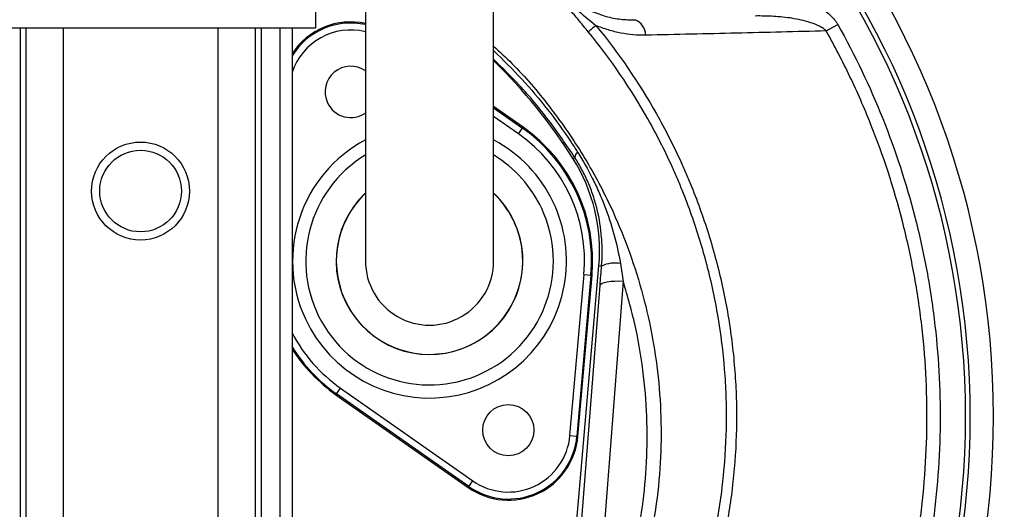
# Model space of a CAD drawing. Header units: millimetres. Extents: x 1880 to 3530, y 1446 to 3560.
# Tile 11 of 20: x 2798 to 3221, y 2360 to 2570. Entities that reach past the tile are written whole.
import ezdxf

# ---------------------------------------------------------------- set-up
doc = ezdxf.new("R2010")
doc.units = ezdxf.units.MM
doc.header["$LTSCALE"] = 2

msp = doc.modelspace()

# ---------------------------------------------------------------- linework, layer by layer
at = {"color": 7, "linetype": 'Continuous', "lineweight": 25}
for p, q in [((2925.23, 2626.48), (2925.23, 2566.48)), ((2775.23, 2566.48), (2925.23, 2566.48)), ((2798.51, 2566.48), (2798.51, 1475.86)), ((2801.02, 2566.48), (2801.02, 1475.86)), ((2817, 2566.48), (2817, 1475.86)), ((2883.46, 2566.48), (2883.46, 1475.86)), ((2899.44, 2566.48), (2899.44, 1475.86)), ((2901.95, 2566.48), (2901.95, 1475.86)), ((2909.94, 2566.48), (2909.94, 1475.86)), ((2915.23, 2566.48), (2915.23, 1475.86)), ((3144.45, 2565.11), (3149.39, 2567.88)), ((3014.38, 2523.82), (3001.73, 2532.68)), ((3012.39, 2520.98), (3014.11, 2523.43)), ((3014.11, 2523.43), (3014.38, 2523.82)), ((3036.6, 2510.82), (3035.82, 2510.32)), ((3035.4, 2332.71), (3046.93, 2464.43)), ((3048.07, 2464.33), (3046.93, 2464.43)), ((3034.47, 2391.66), (3040.51, 2460.68)), ((3043.49, 2460.42), (3037.46, 2391.4)), ((3037.93, 2391.36), (3043.96, 2460.38)), ((3040.51, 2460.68), (3043.49, 2460.42)), ((3043.49, 2460.42), (3043.96, 2460.38)), ((3037.76, 2332.51), (3047.42, 2456.11)), ((3057.37, 2457.83), (3047.72, 2334.23)), ((2934.35, 2409.52), (2934.08, 2409.14)), ((2934.08, 2409.14), (2990.83, 2369.4)), ((2934.35, 2409.52), (2936.07, 2411.98)), ((2991.1, 2369.79), (2934.35, 2409.52)), ((2936.07, 2411.98), (2992.82, 2372.24)), ((3034.47, 2391.66), (3037.46, 2391.4)), ((3037.46, 2391.4), (3037.93, 2391.36)), ((2991.1, 2369.79), (2992.82, 2372.24)), ((2991.1, 2369.79), (2990.83, 2369.4))]:
    msp.add_line(p, q, dxfattribs=at)
at = {"color": 8, "linetype": 'Continuous', "lineweight": 25}
for p, q in [((3001.73, 2532.1), (3014.11, 2523.43)), ((3012.39, 2520.98), (3001.73, 2528.44))]:
    msp.add_line(p, q, dxfattribs=at)
at = {"color": 7, "linetype": 'Continuous', "lineweight": 25, "flags": 128}
for points in [[(3045.63, 2567.48), (3044.97, 2566.94), (3044.37, 2566.45), (3043.83, 2566.01), (3043.37, 2565.63), (3042.98, 2565.32), (3042.68, 2565.07), (3042.47, 2564.9), (3042.34, 2564.8)], [(3047.42, 2456.11), (3047.7, 2456.57), (3048.33, 2456.99), (3049.28, 2457.34), (3050.52, 2457.62), (3052.01, 2457.81), (3053.69, 2457.91), (3055.5, 2457.92), (3057.37, 2457.83)]]:
    msp.add_lwpolyline(points, dxfattribs=at)
at = {"color": 7, "linetype": 'Continuous', "lineweight": 25}
for centre, radius in [((2850.23, 2496.48), 21), ((2850.23, 2496.48), 17.5), ((3008.04, 2393.97), 11)]:
    msp.add_circle(centre, radius, dxfattribs=at)
for centre, radius, start, end in [((2850.23, 2399.88), 365.99, 0, 79.6109), ((2850.23, 2399.88), 354, 0, 79.337), ((2850.23, 2399.88), 356, 0, 79.3524), ((2940.42, 2538.98), 30, 77.7607, 147.1068), ((3059.62, 2563.12), 7.34, 1.3966, 68.0413), ((2842.91, 2388.79), 228, 32.2099, 45.8052), ((2940.42, 2538.98), 11, 54.6777, 205), ((2940.42, 2538.98), 11, 205, 305.8159), ((2974.23, 2466.48), 69.53, 355, 55), ((2974.23, 2466.48), 70, 355, 55), ((2974.23, 2466.48), 66.53, 355, 55), ((2973.21, 2470.88), 74, 355, 32.2099), ((3039.51, 2510.87), 2.91, 127.6619, 180.976), ((2974.23, 2466.48), 40, 133.5733, 0), ((2974.23, 2466.48), 40, 0, 46.1696), ((2974.23, 2466.48), 27.5, 180, 0.042), ((3053.65, 2452.93), 12.69, 78.6947, 116.0629), ((2974.23, 2466.48), 70, 212.5569, 235), ((2850.23, 2399.88), 354, 280.5804, 0), ((2850.23, 2399.88), 356, 280.5203, 0), ((2850.23, 2399.88), 365.99, 280.23, 0), ((3008.04, 2393.97), 30, 235, 355), ((3008.04, 2393.97), 29.53, 235, 355), ((3008.04, 2393.97), 26.53, 235, 355)]:
    msp.add_arc(centre, radius, start, end, dxfattribs=at)
at = {"color": 8, "linetype": 'Continuous', "lineweight": 25}
for centre, radius, start, end in [((2940.42, 2538.98), 29.53, 77.5146, 148.5518), ((2940.42, 2538.98), 26.53, 76.1816, 161.7271), ((2974.23, 2466.48), 58.76, 117.9383, 205), ((2974.23, 2466.48), 58.76, 205, 61.9128), ((2974.23, 2466.48), 53.11, 121.3955, 25), ((2974.23, 2466.48), 53.11, 25, 58.5839), ((2974.23, 2466.48), 40.08, 133.7987, 25), ((2974.23, 2466.48), 40.08, 25, 46.2264), ((2974.23, 2466.48), 66.53, 207.521, 235), ((2974.23, 2466.48), 69.53, 211.9423, 235)]:
    msp.add_arc(centre, radius, start, end, dxfattribs=at)
at = {"color": 7, "linetype": 'Continuous', "lineweight": 25}
for points, knots in [([(3254.8, 2545.61), (3254.47, 2546.53), (3253.8, 2548.38), (3252.77, 2551.14), (3251.73, 2553.9), (3250.66, 2556.64), (3249.58, 2559.38), (3248.48, 2562.11), (3247.36, 2564.83), (3246.23, 2567.54), (3245.07, 2570.24), (3243.9, 2572.94), (3242.71, 2575.62), (3241.5, 2578.3), (3240.27, 2580.97), (3239.02, 2583.63), (3237.76, 2586.28), (3236.48, 2588.92), (3235.17, 2591.56), (3233.86, 2594.18), (3232.52, 2596.8), (3231.16, 2599.41), (3229.79, 2602.01), (3228.4, 2604.61), (3226.98, 2607.19), (3225.56, 2609.77), (3224.11, 2612.33), (3222.15, 2615.74), (3219.67, 2619.98), (3216.62, 2625.02), (3213.51, 2630.01), (3210.33, 2634.96), (3207.08, 2639.86), (3203.77, 2644.71), (3200.39, 2649.52), (3196.95, 2654.28), (3193.43, 2659), (3189.86, 2663.67), (3186.22, 2668.29), (3182.51, 2672.87), (3179.99, 2675.88), (3178.73, 2677.38)], [0, 0, 0, 0, 0.019276, 0.038541, 0.057795, 0.077041, 0.096279, 0.11551, 0.134734, 0.153953, 0.173168, 0.192379, 0.211587, 0.230793, 0.249999, 0.269205, 0.288411, 0.307619, 0.32683, 0.346045, 0.365264, 0.384489, 0.40372, 0.422958, 0.442205, 0.46146, 0.480725, 0.500001, 0.538542, 0.577042, 0.615511, 0.653954, 0.692379, 0.730794, 0.769204, 0.807619, 0.846045, 0.884488, 0.922957, 0.961459, 1, 1, 1, 1]), ([(2946.73, 2623.09), (2946.73, 2616.41), (2946.73, 2603.16), (2946.73, 2583.65), (2946.73, 2564.88), (2946.73, 2547.05), (2946.73, 2530.47), (2946.73, 2515.42), (2946.73, 2502.77), (2946.73, 2492.58), (2946.73, 2484.87), (2946.73, 2479.16), (2946.73, 2474.51), (2946.73, 2471.01), (2946.73, 2468.44), (2946.73, 2467.13), (2946.73, 2466.48)], [0, 0, 0, 0, 0.079644, 0.158009, 0.235124, 0.311015, 0.385614, 0.459005, 0.531252, 0.593311, 0.65426, 0.714301, 0.773508, 0.85087, 0.926319, 1, 1, 1, 1]), ([(3001.73, 2466.48), (3001.73, 2466.88), (3001.73, 2467.72), (3001.73, 2469.16), (3001.73, 2471.07), (3001.73, 2473.53), (3001.73, 2476.68), (3001.73, 2480.56), (3001.73, 2485.74), (3001.73, 2492.96), (3001.73, 2502.63), (3001.73, 2514.84), (3001.73, 2529.05), (3001.73, 2545.1), (3001.73, 2562.78), (3001.73, 2581.85), (3001.73, 2602.1), (3001.73, 2616.01), (3001.73, 2623.09)], [0, 0, 0, 0, 0.045521, 0.094717, 0.147611, 0.204275, 0.251456, 0.300858, 0.352419, 0.406213, 0.470225, 0.53729, 0.607172, 0.679907, 0.755587, 0.834151, 0.915609, 1, 1, 1, 1]), ([(3114.01, 2581.5), (3117.3, 2581.5), (3120.57, 2581.29), (3127.03, 2580.4), (3130.22, 2579.73), (3134.94, 2578.25), (3136.49, 2577.68), (3139.51, 2576.36), (3140.98, 2575.6), (3143.79, 2573.86), (3145.11, 2572.88), (3146.9, 2571.19), (3147.47, 2570.58), (3148.51, 2569.29), (3148.98, 2568.61), (3149.39, 2567.88)], [0, 0, 0, 0, 0.25, 0.25, 0.5, 0.5, 0.625, 0.625, 0.75, 0.75, 0.875, 0.875, 0.9375, 0.9375, 1, 1, 1, 1]), ([(3037.56, 2577.2), (3038.56, 2576.51), (3039.58, 2575.86), (3041.62, 2574.69), (3042.65, 2574.16), (3044.73, 2573.2), (3045.77, 2572.77), (3047.88, 2572), (3048.94, 2571.66), (3052.12, 2570.78), (3054.21, 2570.39), (3058.32, 2569.92), (3060.35, 2569.85), (3062.36, 2569.93)], [0, 0, 0, 0, 0.125, 0.125, 0.25, 0.25, 0.375, 0.375, 0.5, 0.5, 0.75, 0.75, 1, 1, 1, 1]), ([(3042.34, 2564.8), (3041.09, 2566.32), (3039.85, 2567.82), (3037.34, 2570.8), (3036.07, 2572.28), (3034.79, 2573.74)], [0, 0, 0, 0, 0.5, 0.5, 1, 1, 1, 1]), ([(3144.45, 2565.11), (3143.98, 2565.6), (3143.45, 2566.01), (3142.33, 2566.75), (3141.75, 2567.07), (3139.97, 2567.93), (3138.72, 2568.4), (3136.2, 2569.19), (3134.92, 2569.52), (3132.34, 2570.08), (3131.04, 2570.32), (3127.13, 2570.92), (3124.52, 2571.18), (3119.27, 2571.49), (3116.65, 2571.55), (3114.01, 2571.51)], [0, 0, 0, 0, 0.0625, 0.0625, 0.125, 0.125, 0.25, 0.25, 0.375, 0.375, 0.5, 0.5, 0.75, 0.75, 1, 1, 1, 1]), ([(3042.76, 2229.4), (3051.35, 2241.88), (3059.15, 2254.75), (3069.7, 2274.62), (3073.03, 2281.33), (3077.74, 2291.54), (3079.26, 2294.97), (3082.21, 2301.87), (3083.61, 2305.36), (3086.27, 2312.4), (3087.53, 2315.96), (3089.3, 2321.35), (3089.87, 2323.16), (3090.97, 2326.79), (3091.51, 2328.62), (3094.08, 2337.77), (3095.81, 2345.13), (3098.6, 2359.92), (3099.67, 2367.35), (3101.16, 2382.29), (3101.57, 2389.8), (3101.69, 2401.11), (3101.64, 2404.9), (3101.38, 2412.48), (3101.16, 2416.29), (3100.25, 2427.63), (3099.31, 2435.12), (3096.8, 2449.95), (3095.22, 2457.29), (3091.43, 2471.83), (3089.22, 2479.03), (3085.43, 2489.72), (3084.09, 2493.26), (3081.95, 2498.55), (3081.21, 2500.31), (3079.71, 2503.79), (3078.94, 2505.53), (3075.02, 2514.15), (3071.59, 2520.87), (3060.49, 2540.55), (3051.98, 2553.01), (3042.34, 2564.8)], [0, 0, 0, 0, 0.125, 0.125, 0.1875, 0.1875, 0.21875, 0.21875, 0.25, 0.25, 0.28125, 0.28125, 0.296875, 0.296875, 0.3125, 0.3125, 0.375, 0.375, 0.4375, 0.4375, 0.5, 0.5, 0.53125, 0.53125, 0.5625, 0.5625, 0.625, 0.625, 0.6875, 0.6875, 0.75, 0.75, 0.78125, 0.78125, 0.796875, 0.796875, 0.8125, 0.8125, 0.875, 0.875, 1, 1, 1, 1]), ([(3045.63, 2567.48), (3055.43, 2555.52), (3064.07, 2542.88), (3075.36, 2522.91), (3078.84, 2516.08), (3082.83, 2507.34), (3083.61, 2505.58), (3085.14, 2502.03), (3085.88, 2500.25), (3088.06, 2494.88), (3089.42, 2491.29), (3093.28, 2480.44), (3095.53, 2473.14), (3099.38, 2458.38), (3100.99, 2450.93), (3103.55, 2435.87), (3104.5, 2428.27), (3105.43, 2416.76), (3105.66, 2412.89), (3105.93, 2405.19), (3105.98, 2401.35), (3105.88, 2389.86), (3105.47, 2382.24), (3103.97, 2367.08), (3102.89, 2359.53), (3100.07, 2344.51), (3098.33, 2337.04), (3095.73, 2327.75), (3095.19, 2325.9), (3094.07, 2322.21), (3093.49, 2320.37), (3091.7, 2314.9), (3090.43, 2311.28), (3087.74, 2304.13), (3086.32, 2300.59), (3083.34, 2293.58), (3081.79, 2290.1), (3077.01, 2279.74), (3073.63, 2272.92), (3062.88, 2252.78), (3054.93, 2239.74), (3046.15, 2227.1)], [0, 0, 0, 0, 0.125, 0.125, 0.1875, 0.1875, 0.203125, 0.203125, 0.21875, 0.21875, 0.25, 0.25, 0.3125, 0.3125, 0.375, 0.375, 0.4375, 0.4375, 0.46875, 0.46875, 0.5, 0.5, 0.5625, 0.5625, 0.625, 0.625, 0.6875, 0.6875, 0.703125, 0.703125, 0.71875, 0.71875, 0.75, 0.75, 0.78125, 0.78125, 0.8125, 0.8125, 0.875, 0.875, 1, 1, 1, 1]), ([(3066.96, 2563.3), (3063.44, 2563.23), (3059.9, 2563.51), (3054.55, 2564.53), (3052.76, 2564.97), (3049.16, 2566.07), (3047.38, 2566.72), (3045.63, 2567.48)], [0, 0, 0, 0, 0.5, 0.5, 0.75, 0.75, 1, 1, 1, 1]), ([(3144.45, 2565.11), (3131.64, 2564.78), (3118.79, 2564.47), (3092.97, 2563.86), (3080, 2563.57), (3066.96, 2563.3)], [0, 0, 0, 0, 0.5, 0.5, 1, 1, 1, 1]), ([(3141.52, 2229.55), (3148.97, 2242.27), (3155.5, 2255.34), (3166.81, 2282.14), (3171.59, 2295.88), (3177.42, 2316.98), (3179.15, 2324.1), (3181.39, 2334.91), (3182.08, 2338.53), (3183.34, 2345.77), (3183.9, 2349.39), (3186.44, 2367.49), (3187.52, 2382), (3187.81, 2411.06), (3187.02, 2425.62), (3184.83, 2443.84), (3184.33, 2447.49), (3183.21, 2454.78), (3182.59, 2458.41), (3181.23, 2465.65), (3180.49, 2469.26), (3178.9, 2476.45), (3178.05, 2480.02), (3173.5, 2497.79), (3168.95, 2511.7), (3160.77, 2532.12), (3157.82, 2538.85), (3151.46, 2552.15), (3148.06, 2558.68), (3144.45, 2565.11)], [0, 0, 0, 0, 0.125, 0.125, 0.25, 0.25, 0.3125, 0.3125, 0.34375, 0.34375, 0.375, 0.375, 0.5, 0.5, 0.625, 0.625, 0.65625, 0.65625, 0.6875, 0.6875, 0.71875, 0.71875, 0.75, 0.75, 0.875, 0.875, 0.9375, 0.9375, 1, 1, 1, 1]), ([(3149.39, 2567.88), (3156.75, 2554.77), (3163.16, 2541.35), (3174.17, 2513.87), (3178.77, 2499.83), (3184.32, 2478.3), (3185.94, 2471.05), (3188.02, 2460.05), (3188.66, 2456.36), (3189.81, 2448.95), (3190.33, 2445.22), (3192.6, 2426.64), (3193.43, 2411.8), (3193.18, 2382.17), (3192.1, 2367.38), (3189.53, 2348.92), (3188.96, 2345.22), (3187.68, 2337.85), (3186.98, 2334.15), (3184.71, 2323.13), (3182.96, 2315.87), (3177.02, 2294.34), (3172.16, 2280.34), (3160.65, 2253), (3154.01, 2239.67), (3146.44, 2226.68)], [0, 0, 0, 0, 0.125, 0.125, 0.25, 0.25, 0.3125, 0.3125, 0.34375, 0.34375, 0.375, 0.375, 0.5, 0.5, 0.625, 0.625, 0.65625, 0.65625, 0.6875, 0.6875, 0.75, 0.75, 0.875, 0.875, 1, 1, 1, 1]), ([(3048.07, 2464.33), (3048.23, 2466.35), (3048.32, 2468.38), (3048.32, 2472.47), (3048.24, 2474.51), (3047.76, 2480.6), (3047.11, 2484.62), (3045.65, 2490.58), (3045.07, 2492.57), (3043.77, 2496.44), (3043.05, 2498.34), (3041.45, 2502.06), (3040.58, 2503.87), (3038.69, 2507.41), (3037.68, 2509.14), (3036.6, 2510.82)], [0, 0, 0, 0, 0.125, 0.125, 0.25, 0.25, 0.5, 0.5, 0.625, 0.625, 0.75, 0.75, 0.875, 0.875, 1, 1, 1, 1]), ([(3037.73, 2513.17), (3040.02, 2509.56), (3042.14, 2505.84), (3045.04, 2500.09), (3045.96, 2498.15), (3047.71, 2494.21), (3048.54, 2492.21), (3050.86, 2486.17), (3052.2, 2482.08), (3054.48, 2473.79), (3055.41, 2469.59), (3056.13, 2465.37)], [0, 0, 0, 0, 0.25, 0.25, 0.375, 0.375, 0.5, 0.5, 0.75, 0.75, 1, 1, 1, 1])]:
    msp.add_open_spline(points, degree=3, knots=knots, dxfattribs=at)
for points in [[(3036.99, 2574.73), (3039.8, 2572.21), (3042.7, 2569.81), (3045.63, 2567.48)], [(3047.42, 2456.11), (3047.63, 2458.83), (3047.85, 2461.56), (3048.07, 2464.33)], [(3056.13, 2465.37), (3056.57, 2462.85), (3056.98, 2460.34), (3057.37, 2457.83)]]:
    msp.add_open_spline(points, degree=3, dxfattribs=at)
at = {"color": 8, "linetype": 'Continuous', "lineweight": 25}
for points, knots in [([(3001.73, 2558.58), (3004.38, 2556.13), (3012.99, 2548.18), (3025.82, 2533.04), (3039.71, 2513.2), (3050.52, 2493.48), (3058.71, 2474.43), (3064.76, 2456.37), (3069.31, 2437.9), (3072.34, 2418.95), (3073.76, 2399.62), (3073.5, 2379.83), (3071.47, 2359.95), (3068.35, 2343.6), (3064.45, 2328.39), (3059.94, 2314.32), (3053.56, 2298.15), (3045.04, 2279.47), (3033.98, 2258.51), (3019.57, 2235.59), (3003.34, 2213.6), (2987.06, 2195.09), (2976.4, 2183.81), (2971.75, 2179.53), (2971.73, 2179.51)], [0, 0, 0, 0, 0.025006, 0.081228, 0.137617, 0.193854, 0.23834, 0.282971, 0.327604, 0.372093, 0.418092, 0.464092, 0.511437, 0.558784, 0.581227, 0.621873, 0.66257, 0.703248, 0.765846, 0.82844, 0.892317, 0.956194, 0.999815, 1, 1, 1, 1]), ([(3001.73, 2556.66), (3005.82, 2552.67), (3014.04, 2544.66), (3025.07, 2531.45), (3032.81, 2520.81), (3036.83, 2514.58), (3037.73, 2513.17)], [0, 0, 0, 0, 0.301323, 0.605211, 0.910855, 1, 1, 1, 1]), ([(3036.6, 2510.82), (3032.94, 2516.21), (3025.62, 2526.99), (3013.87, 2541.05), (3005.45, 2549.3), (3001.73, 2552.95)], [0, 0, 0, 0, 0.358239, 0.716467, 1, 1, 1, 1]), ([(2971.73, 2186.66), (2974.96, 2189.83), (2984.56, 2199.21), (2998.97, 2216.27), (3014.69, 2237.41), (3028.55, 2259.49), (3040.67, 2282.35), (3049.51, 2302.16), (3055.6, 2318.54), (3059.08, 2329.89), (3062.51, 2343.29), (3065.5, 2358.86), (3067.5, 2378.01), (3067.84, 2397.49), (3066.35, 2417.45), (3063.11, 2437.7), (3059.29, 2451.1), (3057.37, 2457.83)], [0, 0, 0, 0, 0.04481, 0.132988, 0.221662, 0.307174, 0.393128, 0.480519, 0.524477, 0.568561, 0.599865, 0.663742, 0.728046, 0.793739, 0.859924, 0.929675, 1, 1, 1, 1])]:
    msp.add_open_spline(points, degree=3, knots=knots, dxfattribs=at)

doc.saveas('drawing.dxf')
